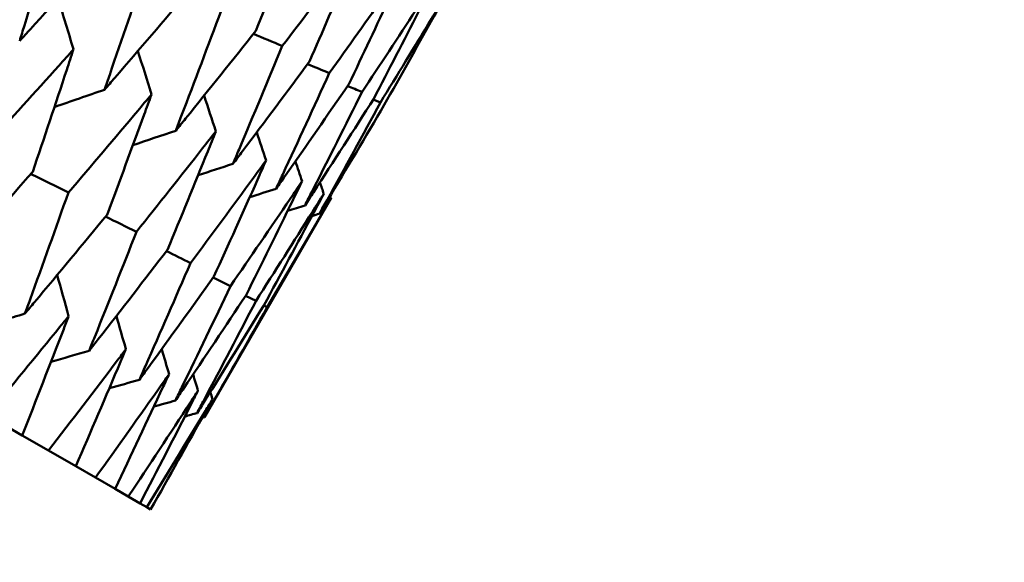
# Model space of a CAD drawing. Header units: millimetres. Extents: x 188 to 1913, y 148 to 2839.
# Tile 28 of 211: x 675.22 to 679.87, y 304.94 to 307.51. Entities that reach past the tile are written whole.
import ezdxf

# ---------------------------------------------------------------- set-up
doc = ezdxf.new("R2010")
doc.units = ezdxf.units.MM
doc.header["$LTSCALE"] = 10
doc.layers.add('Widoczne (ISO)', color=7, linetype='Continuous', lineweight=50)

msp = doc.modelspace()

# ---------------------------------------------------------------- linework, layer by layer
at = {"layer": 'Widoczne (ISO)'}
for p, q in [((676.8918, 307.13), (676.9259, 307.1163)), ((676.6928, 306.6656), (676.0944, 305.6292)), ((676.1361, 306.2891), (676.2176, 306.2491)), ((676.2894, 306.2033), (676.3384, 306.1793)), ((676.3748, 306.1568), (676.3911, 306.1489)), ((675.0698, 305.6386), (675.2345, 305.5435)), ((675.3584, 305.472), (675.2345, 305.5435)), ((675.3584, 305.472), (675.4871, 305.3977)), ((675.5804, 305.3438), (675.4871, 305.3977)), ((675.5804, 305.3438), (675.6728, 305.2905)), ((675.7352, 305.2544), (675.6728, 305.2905)), ((675.7352, 305.2544), (675.7907, 305.2224)), ((675.822, 305.2043), (675.7907, 305.2224)), ((675.822, 305.2043), (675.8405, 305.1936))]:
    msp.add_line(p, q, dxfattribs=at)
msp.add_circle((644.0056, 290.0498), 50, dxfattribs=at)
for points, knots in [([(676.3382, 307.4556), (676.3953, 307.6005), (676.4519, 307.7457), (676.5245, 307.9338), (676.5409, 307.9765), (676.5573, 308.0191)], [0.00838421, 0.00838421, 0.00838421, 0.00838421, 0.06155515, 0.06155515, 0.07712864, 0.07712864, 0.07712864, 0.07712864]), ([(675.4025, 307.9958), (675.3504, 307.8236), (675.2978, 307.6518), (675.2372, 307.4563), (675.2297, 307.4324), (675.2222, 307.4084)], [0.01044349, 0.01044349, 0.01044349, 0.01044349, 0.07085106, 0.07085106, 0.07930241, 0.07930241, 0.07930241, 0.07930241]), ([(675.2222, 307.4084), (675.2393, 307.4268), (675.2563, 307.4452), (675.3948, 307.5957), (675.5159, 307.7281), (675.6363, 307.8609)], [0.06241522, 0.06241522, 0.06241522, 0.06241522, 0.0708546, 0.0708546, 0.13127416, 0.13127416, 0.13127416, 0.13127416]), ([(676.8279, 307.8629), (676.8005, 307.8266), (676.773, 307.7904), (676.6516, 307.6305), (676.5573, 307.507), (676.4624, 307.3839)], [0.04598621, 0.04598621, 0.04598621, 0.04598621, 0.06155279, 0.06155279, 0.11473062, 0.11473062, 0.11473062, 0.11473062]), ([(676.5908, 307.3097), (676.6526, 307.452), (676.7138, 307.5945), (676.7924, 307.7792), (676.8101, 307.821), (676.8279, 307.8629)], [0.00838421, 0.00838421, 0.00838421, 0.00838421, 0.06155515, 0.06155515, 0.07712864, 0.07712864, 0.07712864, 0.07712864]), ([(675.8202, 307.7547), (675.7631, 307.5854), (675.7055, 307.4164), (675.6391, 307.2243), (675.631, 307.2007), (675.6228, 307.1771)], [0.01044349, 0.01044349, 0.01044349, 0.01044349, 0.07085106, 0.07085106, 0.07930241, 0.07930241, 0.07930241, 0.07930241]), ([(677.0317, 307.7452), (677.0057, 307.7081), (676.9796, 307.6711), (676.8643, 307.5077), (676.7746, 307.3815), (676.6845, 307.2557)], [0.04598621, 0.04598621, 0.04598621, 0.04598621, 0.06155279, 0.06155279, 0.11473062, 0.11473062, 0.11473062, 0.11473062]), ([(676.7765, 307.2025), (676.843, 307.3421), (676.9089, 307.4819), (676.9935, 307.663), (677.0127, 307.7041), (677.0317, 307.7452)], [0.00838421, 0.00838421, 0.00838421, 0.00838421, 0.06155515, 0.06155515, 0.07712864, 0.07712864, 0.07712864, 0.07712864]), ([(675.6228, 307.1771), (675.6391, 307.1959), (675.6554, 307.2148), (675.7883, 307.3686), (675.9042, 307.5039), (676.0196, 307.6395)], [0.06241522, 0.06241522, 0.06241522, 0.06241522, 0.0708546, 0.0708546, 0.13127416, 0.13127416, 0.13127416, 0.13127416]), ([(677.1681, 307.6664), (677.1435, 307.6286), (677.1188, 307.5907), (677.0096, 307.4238), (676.9246, 307.2949), (676.8392, 307.1664)], [0.04598621, 0.04598621, 0.04598621, 0.04598621, 0.06155279, 0.06155279, 0.11473062, 0.11473062, 0.11473062, 0.11473062]), ([(676.8946, 307.1344), (676.9657, 307.2712), (677.0364, 307.4083), (677.1271, 307.5859), (677.1476, 307.6261), (677.1681, 307.6664)], [0.00838421, 0.00838421, 0.00838421, 0.00838421, 0.06155515, 0.06155515, 0.07712864, 0.07712864, 0.07712864, 0.07712864]), ([(677.2364, 307.627), (677.2132, 307.5883), (677.1899, 307.5497), (677.0868, 307.3792), (677.0066, 307.2476), (676.9259, 307.1163)], [0.04598621, 0.04598621, 0.04598621, 0.04598621, 0.06155279, 0.06155279, 0.11473062, 0.11473062, 0.11473062, 0.11473062]), ([(676.9444, 307.1056), (677.0203, 307.2396), (677.0958, 307.374), (677.1927, 307.548), (677.2146, 307.5875), (677.2364, 307.627)], [0.00838421, 0.00838421, 0.00838421, 0.00838421, 0.06155515, 0.06155515, 0.07712864, 0.07712864, 0.07712864, 0.07712864]), ([(676.174, 307.5504), (676.1118, 307.3841), (676.049, 307.2181), (675.9768, 307.0293), (675.9679, 307.0061), (675.959, 306.983)], [0.01044349, 0.01044349, 0.01044349, 0.01044349, 0.07085106, 0.07085106, 0.07930241, 0.07930241, 0.07930241, 0.07930241]), ([(675.959, 306.983), (675.9746, 307.0022), (675.9902, 307.0215), (676.1172, 307.1786), (676.228, 307.3169), (676.3382, 307.4556)], [0.06241522, 0.06241522, 0.06241522, 0.06241522, 0.0708546, 0.0708546, 0.13127416, 0.13127416, 0.13127416, 0.13127416]), ([(675.4764, 307.3678), (675.4537, 307.3423), (675.4308, 307.3169), (675.2947, 307.1652), (675.1808, 307.0393), (675.0664, 306.9137)], [0.04993807, 0.04993807, 0.04993807, 0.04993807, 0.0614821, 0.0614821, 0.11877783, 0.11877783, 0.11877783, 0.11877783]), ([(675.2836, 306.7884), (675.3377, 306.9487), (675.3913, 307.1094), (675.4551, 307.3028), (675.4658, 307.3353), (675.4764, 307.3678)], [0.00418374, 0.00418374, 0.00418374, 0.00418374, 0.06147247, 0.06147247, 0.07302352, 0.07302352, 0.07302352, 0.07302352]), ([(676.4624, 307.3839), (676.395, 307.2205), (676.3271, 307.0576), (676.2489, 306.8722), (676.2393, 306.8495), (676.2296, 306.8268)], [0.01044349, 0.01044349, 0.01044349, 0.01044349, 0.07085106, 0.07085106, 0.07930241, 0.07930241, 0.07930241, 0.07930241]), ([(676.2296, 306.8268), (676.2445, 306.8464), (676.2593, 306.8661), (676.3804, 307.0267), (676.4859, 307.168), (676.5908, 307.3097)], [0.06241522, 0.06241522, 0.06241522, 0.06241522, 0.0708546, 0.0708546, 0.13127416, 0.13127416, 0.13127416, 0.13127416]), ([(676.6845, 307.2557), (676.6118, 307.0954), (676.5385, 306.9355), (676.4542, 306.7537), (676.4439, 306.7313), (676.4335, 306.709)], [0.01044349, 0.01044349, 0.01044349, 0.01044349, 0.07085106, 0.07085106, 0.07930241, 0.07930241, 0.07930241, 0.07930241]), ([(676.4335, 306.709), (676.4476, 306.7291), (676.4617, 306.7492), (676.5767, 306.9134), (676.6769, 307.0577), (676.7765, 307.2025)], [0.06241522, 0.06241522, 0.06241522, 0.06241522, 0.0708546, 0.0708546, 0.13127416, 0.13127416, 0.13127416, 0.13127416]), ([(676.8392, 307.1664), (676.7611, 307.0092), (676.6825, 306.8524), (676.5921, 306.6741), (676.581, 306.6522), (676.5699, 306.6303)], [0.01044349, 0.01044349, 0.01044349, 0.01044349, 0.07085106, 0.07085106, 0.07930241, 0.07930241, 0.07930241, 0.07930241]), ([(675.845, 307.155), (675.8232, 307.129), (675.8014, 307.103), (675.671, 306.948), (675.562, 306.8193), (675.4524, 306.6909)], [0.04993807, 0.04993807, 0.04993807, 0.04993807, 0.0614821, 0.0614821, 0.11877783, 0.11877783, 0.11877783, 0.11877783]), ([(675.6347, 306.5857), (675.6937, 306.7432), (675.7521, 306.9011), (675.8217, 307.0912), (675.8334, 307.1231), (675.845, 307.155)], [0.00418374, 0.00418374, 0.00418374, 0.00418374, 0.06147247, 0.06147247, 0.07302352, 0.07302352, 0.07302352, 0.07302352]), ([(676.5699, 306.6303), (676.5833, 306.6508), (676.5966, 306.6714), (676.7055, 306.839), (676.8003, 306.9865), (676.8946, 307.1344)], [0.06241522, 0.06241522, 0.06241522, 0.06241522, 0.0708546, 0.0708546, 0.13127416, 0.13127416, 0.13127416, 0.13127416]), ([(676.9259, 307.1163), (676.8425, 306.9622), (676.7585, 306.8085), (676.662, 306.6337), (676.6501, 306.6123), (676.6382, 306.5909)], [0.01044349, 0.01044349, 0.01044349, 0.01044349, 0.07085106, 0.07085106, 0.07930241, 0.07930241, 0.07930241, 0.07930241]), ([(676.6382, 306.5909), (676.6508, 306.6118), (676.6634, 306.6328), (676.7661, 306.804), (676.8556, 306.9546), (676.9444, 307.1056)], [0.06241522, 0.06241522, 0.06241522, 0.06241522, 0.0708546, 0.0708546, 0.13127416, 0.13127416, 0.13127416, 0.13127416]), ([(676.1486, 306.9797), (676.1278, 306.9531), (676.1069, 306.9266), (675.9825, 306.7681), (675.8784, 306.6366), (675.7737, 306.5054)], [0.04993807, 0.04993807, 0.04993807, 0.04993807, 0.0614821, 0.0614821, 0.11877783, 0.11877783, 0.11877783, 0.11877783]), ([(675.9204, 306.4207), (675.9844, 306.5754), (676.0478, 306.7304), (676.1233, 306.917), (676.136, 306.9484), (676.1486, 306.9797)], [0.00418374, 0.00418374, 0.00418374, 0.00418374, 0.06147247, 0.06147247, 0.07302352, 0.07302352, 0.07302352, 0.07302352]), ([(676.386, 306.8427), (676.3661, 306.8155), (676.3463, 306.7883), (676.2279, 306.6264), (676.1288, 306.492), (676.0291, 306.3579)], [0.04993807, 0.04993807, 0.04993807, 0.04993807, 0.0614821, 0.0614821, 0.11877783, 0.11877783, 0.11877783, 0.11877783]), ([(676.1396, 306.2941), (676.2086, 306.4459), (676.2771, 306.598), (676.3587, 306.7812), (676.3723, 306.8119), (676.386, 306.8427)], [0.00418374, 0.00418374, 0.00418374, 0.00418374, 0.06147247, 0.06147247, 0.07302352, 0.07302352, 0.07302352, 0.07302352]), ([(674.8781, 306.3315), (674.894, 306.3491), (674.9098, 306.3668), (675.0455, 306.5187), (675.1648, 306.6534), (675.2836, 306.7884)], [0.05804162, 0.05804162, 0.05804162, 0.05804162, 0.06605559, 0.06605559, 0.12689392, 0.12689392, 0.12689392, 0.12689392]), ([(676.5562, 306.7444), (676.5374, 306.7166), (676.5186, 306.6889), (676.4063, 306.5235), (676.3122, 306.3861), (676.2176, 306.2491)], [0.04993807, 0.04993807, 0.04993807, 0.04993807, 0.0614821, 0.0614821, 0.11877783, 0.11877783, 0.11877783, 0.11877783]), ([(676.2915, 306.2064), (676.3656, 306.3552), (676.4392, 306.5044), (676.5268, 306.6841), (676.5415, 306.7142), (676.5562, 306.7444)], [0.00418374, 0.00418374, 0.00418374, 0.00418374, 0.06147247, 0.06147247, 0.07302352, 0.07302352, 0.07302352, 0.07302352]), ([(675.4524, 306.6909), (675.3925, 306.522), (675.332, 306.3534), (675.2629, 306.163), (675.2548, 306.1409), (675.2467, 306.1187)], [0.00523804, 0.00523804, 0.00523804, 0.00523804, 0.06606705, 0.06606705, 0.07409033, 0.07409033, 0.07409033, 0.07409033]), ([(676.6586, 306.6853), (676.6408, 306.6569), (676.623, 306.6286), (676.5169, 306.4596), (676.4279, 306.3193), (676.3384, 306.1793)], [0.04993807, 0.04993807, 0.04993807, 0.04993807, 0.0614821, 0.0614821, 0.11877783, 0.11877783, 0.11877783, 0.11877783]), ([(676.3755, 306.158), (676.4547, 306.3038), (676.5333, 306.45), (676.6272, 306.6262), (676.6429, 306.6557), (676.6586, 306.6853)], [0.00418374, 0.00418374, 0.00418374, 0.00418374, 0.06147247, 0.06147247, 0.07302352, 0.07302352, 0.07302352, 0.07302352]), ([(676.6928, 306.6656), (676.676, 306.6366), (676.6593, 306.6076), (676.5593, 306.4351), (676.4755, 306.2918), (676.3911, 306.1489)], [0.04993807, 0.04993807, 0.04993807, 0.04993807, 0.0614821, 0.0614821, 0.11877783, 0.11877783, 0.11877783, 0.11877783]), ([(675.2467, 306.1187), (675.2619, 306.1367), (675.277, 306.1548), (675.4069, 306.3101), (675.5211, 306.4477), (675.6347, 306.5857)], [0.05804162, 0.05804162, 0.05804162, 0.05804162, 0.06605559, 0.06605559, 0.12689392, 0.12689392, 0.12689392, 0.12689392]), ([(675.7737, 306.5054), (675.7086, 306.3395), (675.6429, 306.1739), (675.5678, 305.987), (675.559, 305.9652), (675.5503, 305.9434)], [0.00523804, 0.00523804, 0.00523804, 0.00523804, 0.06606705, 0.06606705, 0.07409033, 0.07409033, 0.07409033, 0.07409033]), ([(675.5503, 305.9434), (675.5647, 305.9619), (675.5792, 305.9803), (675.7032, 306.139), (675.8121, 306.2797), (675.9204, 306.4207)], [0.05804162, 0.05804162, 0.05804162, 0.05804162, 0.06605559, 0.06605559, 0.12689392, 0.12689392, 0.12689392, 0.12689392]), ([(676.0291, 306.3579), (675.9587, 306.1951), (675.8877, 306.0326), (675.8066, 305.8491), (675.7971, 305.8277), (675.7876, 305.8064)], [0.00523804, 0.00523804, 0.00523804, 0.00523804, 0.06606705, 0.06606705, 0.07409033, 0.07409033, 0.07409033, 0.07409033]), ([(675.7876, 305.8064), (675.8014, 305.8252), (675.8151, 305.8441), (675.9331, 306.0063), (676.0367, 306.15), (676.1396, 306.2941)], [0.05804162, 0.05804162, 0.05804162, 0.05804162, 0.06605559, 0.06605559, 0.12689392, 0.12689392, 0.12689392, 0.12689392]), ([(676.2176, 306.2491), (676.1418, 306.0893), (676.0654, 305.93), (675.9782, 305.75), (675.968, 305.7291), (675.9579, 305.7081)], [0.00523804, 0.00523804, 0.00523804, 0.00523804, 0.06606705, 0.06606705, 0.07409033, 0.07409033, 0.07409033, 0.07409033]), ([(675.9579, 305.7081), (675.9709, 305.7274), (675.9839, 305.7467), (676.0958, 305.9124), (676.194, 306.0592), (676.2915, 306.2064)], [0.05804162, 0.05804162, 0.05804162, 0.05804162, 0.06605559, 0.06605559, 0.12689392, 0.12689392, 0.12689392, 0.12689392]), ([(676.3384, 306.1793), (676.2572, 306.0227), (676.1754, 305.8665), (676.082, 305.6901), (676.0712, 305.6695), (676.0603, 305.649)], [0.00523804, 0.00523804, 0.00523804, 0.00523804, 0.06606705, 0.06606705, 0.07409033, 0.07409033, 0.07409033, 0.07409033]), ([(676.0603, 305.649), (676.0726, 305.6687), (676.0849, 305.6884), (676.1906, 305.8576), (676.2834, 306.0076), (676.3755, 306.158)], [0.05804162, 0.05804162, 0.05804162, 0.05804162, 0.06605559, 0.06605559, 0.12689392, 0.12689392, 0.12689392, 0.12689392]), ([(676.3911, 306.1489), (676.3045, 305.9954), (676.2172, 305.8423), (676.1177, 305.6695), (676.1061, 305.6494), (676.0944, 305.6292)], [0.00523804, 0.00523804, 0.00523804, 0.00523804, 0.06606705, 0.06606705, 0.07409033, 0.07409033, 0.07409033, 0.07409033]), ([(675.4534, 306.1072), (675.4397, 306.0902), (675.4259, 306.0733), (675.2987, 305.9167), (675.1846, 305.7775), (675.0698, 305.6386)], [0.05393723, 0.05393723, 0.05393723, 0.05393723, 0.06137399, 0.06137399, 0.12273355, 0.12273355, 0.12273355, 0.12273355]), ([(675.2345, 305.5435), (675.3003, 305.7106), (675.3654, 305.8782), (675.4378, 306.0664), (675.4456, 306.0868), (675.4534, 306.1072)], [0, 0, 0, 0, 0.06135239, 0.06135239, 0.06879633, 0.06879633, 0.06879633, 0.06879633]), ([(675.724, 305.951), (675.7109, 305.9336), (675.6978, 305.9163), (675.5766, 305.7563), (675.4678, 305.6139), (675.3584, 305.472)], [0.05393723, 0.05393723, 0.05393723, 0.05393723, 0.06137399, 0.06137399, 0.12273355, 0.12273355, 0.12273355, 0.12273355]), ([(675.4871, 305.3977), (675.5582, 305.5617), (675.6287, 305.7261), (675.7071, 305.9109), (675.7155, 305.9309), (675.724, 305.951)], [0, 0, 0, 0, 0.06135239, 0.06135239, 0.06879633, 0.06879633, 0.06879633, 0.06879633]), ([(675.9279, 305.8332), (675.9155, 305.8156), (675.903, 305.7979), (675.7878, 305.6343), (675.6845, 305.4889), (675.5804, 305.3438)], [0.05393723, 0.05393723, 0.05393723, 0.05393723, 0.06137399, 0.06137399, 0.12273355, 0.12273355, 0.12273355, 0.12273355]), ([(675.6728, 305.2905), (675.7493, 305.4514), (675.8252, 305.6127), (675.9097, 305.794), (675.9188, 305.8136), (675.9279, 305.8332)], [0, 0, 0, 0, 0.06135239, 0.06135239, 0.06879633, 0.06879633, 0.06879633, 0.06879633]), ([(676.0643, 305.7545), (676.0525, 305.7364), (676.0407, 305.7184), (675.9317, 305.5513), (675.8338, 305.4027), (675.7352, 305.2544)], [0.05393723, 0.05393723, 0.05393723, 0.05393723, 0.06137399, 0.06137399, 0.12273355, 0.12273355, 0.12273355, 0.12273355]), ([(675.7907, 305.2224), (675.8728, 305.3801), (675.9542, 305.5382), (676.0447, 305.716), (676.0545, 305.7353), (676.0643, 305.7545)], [0, 0, 0, 0, 0.06135239, 0.06135239, 0.06879633, 0.06879633, 0.06879633, 0.06879633]), ([(676.1326, 305.7151), (676.1215, 305.6966), (676.1104, 305.6781), (676.0075, 305.5075), (675.9151, 305.3557), (675.822, 305.2043)], [0.05393723, 0.05393723, 0.05393723, 0.05393723, 0.06137399, 0.06137399, 0.12273355, 0.12273355, 0.12273355, 0.12273355]), ([(675.8405, 305.1936), (675.9281, 305.3482), (676.015, 305.5031), (676.1117, 305.6773), (676.1221, 305.6962), (676.1326, 305.7151)], [0, 0, 0, 0, 0.06135239, 0.06135239, 0.06879633, 0.06879633, 0.06879633, 0.06879633])]:
    msp.add_open_spline(points, degree=3, knots=knots, dxfattribs=at)
for points in [[(675.4764, 307.3678), (675.4524, 307.4473), (675.4283, 307.5268), (675.4042, 307.6062)], [(676.3261, 307.4403), (676.3715, 307.4215), (676.417, 307.4027), (676.4624, 307.3839)], [(675.845, 307.155), (675.8235, 307.2233), (675.802, 307.2916), (675.7804, 307.3598)], [(676.582, 307.2978), (676.6162, 307.2838), (676.6503, 307.2697), (676.6845, 307.2557)], [(675.6228, 307.1771), (675.544, 307.1496), (675.4651, 307.1222), (675.3863, 307.0948)], [(676.7708, 307.1942), (676.7936, 307.1849), (676.8164, 307.1756), (676.8392, 307.1664)], [(676.1486, 306.9797), (676.1302, 307.0363), (676.1118, 307.0929), (676.0934, 307.1494)], [(675.959, 306.983), (675.8917, 306.9602), (675.8244, 306.9376), (675.757, 306.9149)], [(676.386, 306.8427), (676.3712, 306.887), (676.3565, 306.9313), (676.3417, 306.9756)], [(676.2296, 306.8268), (676.1747, 306.8087), (676.1197, 306.7906), (676.0648, 306.7726)], [(676.5562, 306.7444), (676.5456, 306.7758), (676.5349, 306.8072), (676.5243, 306.8386)], [(675.275, 306.7786), (675.3341, 306.7494), (675.3933, 306.7201), (675.4524, 306.6909)], [(676.4335, 306.709), (676.3919, 306.6956), (676.3502, 306.6822), (676.3086, 306.6688)], [(676.6586, 306.6853), (676.6525, 306.7031), (676.6464, 306.7209), (676.6403, 306.7387)], [(676.6928, 306.6656), (676.6916, 306.669), (676.6904, 306.6724), (676.6892, 306.6758)], [(676.5699, 306.6303), (676.5426, 306.6216), (676.5152, 306.6129), (676.4878, 306.6042)], [(675.6279, 306.5774), (675.6765, 306.5534), (675.7251, 306.5294), (675.7737, 306.5054)], [(676.6382, 306.5909), (676.6263, 306.5871), (676.6143, 306.5833), (676.6023, 306.5795)], [(675.9152, 306.414), (675.9532, 306.3953), (675.9911, 306.3766), (676.0291, 306.3579)], [(675.4534, 306.1072), (675.4354, 306.1719), (675.4173, 306.2365), (675.3992, 306.3012)], [(675.2467, 306.1187), (675.1748, 306.097), (675.1029, 306.0753), (675.031, 306.0537)], [(675.724, 305.951), (675.7089, 306.0033), (675.6938, 306.0557), (675.6787, 306.108)], [(675.5503, 305.9434), (675.4902, 305.9259), (675.4302, 305.9083), (675.3701, 305.8909)], [(675.9279, 305.8332), (675.9163, 305.8726), (675.9047, 305.912), (675.8931, 305.9514)], [(676.0643, 305.7545), (676.0566, 305.7802), (676.0489, 305.8059), (676.0412, 305.8316)], [(675.7876, 305.8064), (675.7403, 305.7929), (675.6929, 305.7794), (675.6455, 305.766)], [(676.1326, 305.7151), (676.1292, 305.7262), (676.1259, 305.7374), (676.1225, 305.7486)], [(675.9579, 305.7081), (675.924, 305.6987), (675.8902, 305.6892), (675.8564, 305.6798)], [(676.0603, 305.649), (676.041, 305.6437), (676.0217, 305.6383), (676.0024, 305.633)], [(676.0944, 305.6292), (676.0907, 305.6282), (676.087, 305.6272), (676.0833, 305.6262)]]:
    msp.add_open_spline(points, degree=3, dxfattribs=at)

doc.saveas('drawing.dxf')
